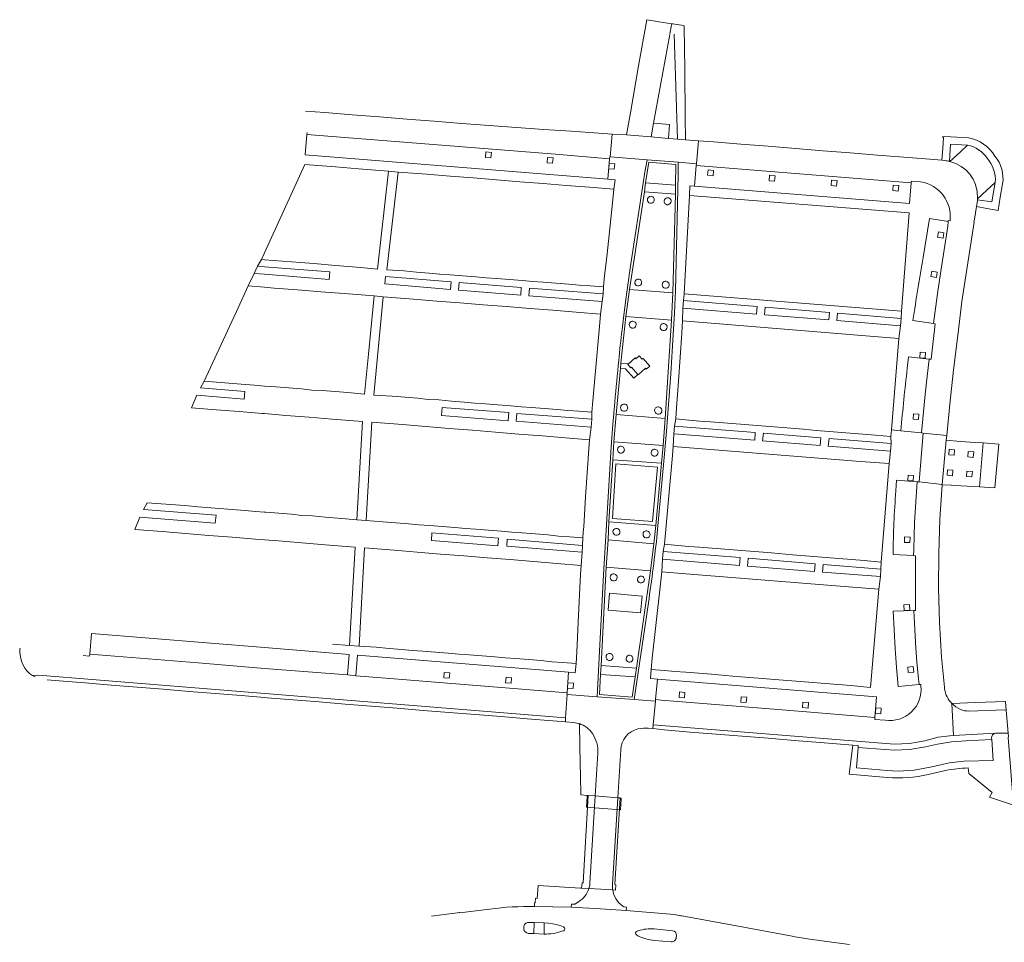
# Model space of a CAD drawing. Extents: x 152048 to 156914, y 461460 to 468786.
# Tile 239 of 256: x 153946 to 154162, y 468480 to 468682. Entities that reach past the tile are written whole.
import ezdxf

# ---------------------------------------------------------------- set-up
doc = ezdxf.new("R2010")
doc.units = 0
doc.header["$LTSCALE"] = 0.75
for name, color, linetype, lineweight in [('B-RO-VH-VERHARDING_ASFALT-GV', 251, 'CONTINUOUS', 18), ('B-RO-VH-VERHARDING_BEDRIJFSVLOERPLAAT-GV', 251, 'CONTINUOUS', 18), ('B-RO-VH-VERHARDING_BETON-GV', 251, 'CONTINUOUS', 18), ('B-RO-VH-VERHARDING_BETONSTRAATSTEEN-GV', 251, 'CONTINUOUS', 18), ('B-RO-VH-VERHARDING_GRASBETONSTEEN-GV', 251, 'CONTINUOUS', 18), ('B-RO-VH-VERHARDING_HALFVERHARDING_GRIND-GV', 251, 'CONTINUOUS', 18), ('B-RO-VH-VERHARDING_TEGEL-GV', 251, 'CONTINUOUS', 18)]:
    doc.layers.add(name, color=color, linetype=linetype, lineweight=lineweight)

msp = doc.modelspace()

# ---------------------------------------------------------------- linework, layer by layer
at = {"layer": 'B-RO-VH-VERHARDING_ASFALT-GV'}
for points in [[(154059.052, 468488.245, 0.0397887), (154049.3, 468487.701)], [(154059.052, 468488.245, 0.0397887), (154049.3, 468487.701)], [(154056.717, 468483.727, -0.4284318), (154057.739, 468484.801)], [(154056.717, 468483.727, -0.4284318), (154057.739, 468484.801)], [(154057.722, 468482.398, -0.4015023), (154056.732, 468483.413)], [(154057.722, 468482.398, -0.4015023), (154056.732, 468483.413)], [(154065.024, 468482.853, -0.0878881), (154061.145, 468482.244)], [(154065.024, 468482.853, -0.0878881), (154061.145, 468482.244)], [(154065.387, 468483.8, -0.7296637), (154065.365, 468482.953)], [(154065.387, 468483.8, -0.7296637), (154065.365, 468482.953)], [(154081.409, 468482.002, -0.6769596), (154081.501, 468482.906)], [(154081.409, 468482.002, -0.6769596), (154081.501, 468482.906)], [(154085.303, 468480.846, -0.0949845), (154081.649, 468481.875)], [(154085.303, 468480.846, -0.0949845), (154081.649, 468481.875)], [(154081.715, 468482.977, -0.0912567), (154085.199, 468483.399)], [(154081.715, 468482.977, -0.0912567), (154085.199, 468483.399)], [(154089.2, 468482.984, -0.4140784), (154090.086, 468481.897)], [(154089.2, 468482.984, -0.4140784), (154090.086, 468481.897)], [(154089.313, 468480.586, -0.0854866), (154088.927, 468480.539)], [(154089.313, 468480.586, -0.0854866), (154088.927, 468480.539)], [(154089.663, 468480.77, -0.0972908), (154089.313, 468480.586)], [(154089.663, 468480.77, -0.0972908), (154089.313, 468480.586)], [(154089.919, 468481.063, -0.0964694), (154089.663, 468480.77)], [(154089.919, 468481.063, -0.0964694), (154089.663, 468480.77)], [(154090.052, 468481.429, -0.0949985), (154089.919, 468481.063)], [(154090.052, 468481.429, -0.0949985), (154089.919, 468481.063)]]:
    msp.add_lwpolyline(points, format="xyb", dxfattribs=at)
for points in [[(154127.947, 468479.925), (154121.887, 468480.797), (154118.743, 468481.233), (154115.608, 468481.724), (154115.417, 468481.758), (154103.25, 468484.005), (154091.258, 468486.228), (154091.084, 468486.258), (154089.955, 468486.433), (154088.822, 468486.587), (154079.087, 468487.404), (154073.46, 468487.725), (154067.087, 468488.085), (154059.06, 468488.245), (154059.052, 468488.245)], [(154127.947, 468479.925), (154121.887, 468480.797), (154118.743, 468481.233), (154115.608, 468481.724), (154115.417, 468481.758), (154103.25, 468484.005), (154091.258, 468486.228), (154091.084, 468486.258), (154089.955, 468486.433), (154088.822, 468486.587), (154079.087, 468487.404), (154073.46, 468487.725), (154067.087, 468488.085), (154059.06, 468488.245), (154059.052, 468488.245)], [(154049.3, 468487.701), (154042.652, 468486.908), (154042.681, 468486.925), (154036.488, 468486.17)], [(154049.3, 468487.701), (154042.652, 468486.908), (154042.681, 468486.925), (154036.488, 468486.17)], [(154057.739, 468484.801), (154058.939, 468484.769), (154061.174, 468484.711), (154062.125, 468484.638), (154063.068, 468484.488), (154064.051, 468484.249), (154065.011, 468483.932), (154065.387, 468483.8)], [(154057.739, 468484.801), (154058.939, 468484.769), (154061.174, 468484.711), (154062.125, 468484.638), (154063.068, 468484.488), (154064.051, 468484.249), (154065.011, 468483.932), (154065.387, 468483.8)], [(154056.732, 468483.413), (154056.717, 468483.727)], [(154056.732, 468483.413), (154056.717, 468483.727)], [(154061.145, 468482.244), (154058.919, 468482.346), (154058.919, 468482.354), (154057.722, 468482.398)], [(154061.145, 468482.244), (154058.919, 468482.346), (154058.919, 468482.354), (154057.722, 468482.398)], [(154065.365, 468482.953), (154065.024, 468482.853)], [(154065.365, 468482.953), (154065.024, 468482.853)], [(154081.649, 468481.875), (154081.409, 468482.002)], [(154081.649, 468481.875), (154081.409, 468482.002)], [(154081.501, 468482.906), (154081.715, 468482.977)], [(154081.501, 468482.906), (154081.715, 468482.977)], [(154085.199, 468483.399), (154089.2, 468482.984)], [(154085.199, 468483.399), (154089.2, 468482.984)], [(154090.086, 468481.897), (154090.052, 468481.429)], [(154090.086, 468481.897), (154090.052, 468481.429)], [(154088.927, 468480.539), (154085.303, 468480.846)], [(154088.927, 468480.539), (154085.303, 468480.846)]]:
    msp.add_lwpolyline(points, dxfattribs=at)
at = {"layer": 'B-RO-VH-VERHARDING_BEDRIJFSVLOERPLAAT-GV'}
msp.add_lwpolyline([(154087.65, 468594.96), (154087.158, 468589.05), (154086.81, 468585.15), (154085.56, 468571.52), (154085.13, 468567.58), (154084.39, 468561.65), (154081.35, 468540.36), (154081.06, 468538.46), (154080.42, 468534.05), (154073.28, 468534.59), (154073.5, 468538.99), (154073.59, 468540.95), (154074.73, 468562.45), (154075.13, 468568.41), (154075.33, 468572.32), (154076.157, 468585.93), (154076.426, 468589.81), (154076.888, 468595.83), (154077.833, 468605.9), (154077.957, 468607.06), (154079.05, 468617.26), (154079.8, 468623.12), (154083.07, 468644.48), (154083.35, 468646.48), (154084.07, 468650.95), (154089.99, 468650.48), (154089.92, 468645.95), (154089.85, 468643.97), (154089.29, 468622.39), (154089.02, 468616.46)], close=True, dxfattribs=at)
for points in [[(154090.502, 468650.943), (154083.651, 468651.486), (154083.187, 468648.764), (154079.749, 468626.357), (154079.668, 468625.626), (154079.309, 468623.038), (154078.958, 468620.455), (154078.418, 468616.284), (154078.185, 468614.337)], [(154085.91, 468569.892), (154087.429, 468586.426), (154087.935, 468592.207), (154088.388, 468597.992), (154088.852, 468604.706), (154089.376, 468613.323), (154089.63, 468618.071), (154089.851, 468622.82), (154090.469, 468648.19), (154090.502, 468650.943)], [(154076.611, 468598.544), (154076.195, 468593.649), (154075.827, 468588.751), (154074.112, 468560.783), (154073.234, 468544.063), (154072.76, 468534.125), (154080.849, 468533.521), (154082.331, 468543.347), (154083.961, 468554.612)]]:
    msp.add_lwpolyline(points, dxfattribs=at)
for points in [[(154078.185, 468614.337, 0.0034278), (154077.472, 468607.641)], [(154077.472, 468607.641, 0.0025368), (154076.611, 468598.544)], [(154083.961, 468554.612, 0.0084387), (154085.91, 468569.892)]]:
    msp.add_lwpolyline(points, format="xyb", dxfattribs=at)
at = {"layer": 'B-RO-VH-VERHARDING_BETON-GV'}
msp.add_lwpolyline([(154156.36, 468579.973), (154159.755, 468579.773), (154160.572, 468589.341), (154157.202, 468589.592)], close=True, dxfattribs=at)
at = {"layer": 'B-RO-VH-VERHARDING_BETONSTRAATSTEEN-GV'}
for points in [[(154088.627, 468678.996), (154089.001, 468680.91), (154089.067, 468681.246), (154086.275, 468681.683), (154085.89, 468681.743), (154083.599, 468682.117), (154081.814, 468672.007), (154080.011, 468661.79), (154079.151, 468656.915), (154084.549, 468656.485), (154085.089, 468659.469), (154088.609, 468678.907)], [(154092.031, 468660.834), (154091.901, 468671.222), (154091.755, 468680.523), (154091.751, 468680.79), (154091.603, 468680.815), (154089.298, 468681.207), (154089.067, 468681.246), (154089.001, 468680.91), (154088.627, 468678.996)], [(154089.607, 468678.957), (154090.33, 468656.024), (154092.093, 468655.884), (154092.031, 468660.834)], [(154009.296, 468657.449), (154009.242, 468657.045), (154063.629, 468652.716), (154075.441, 468651.736), (154075.525, 468652.13), (154075.587, 468652.126), (154076.038, 468657.126), (154073.085, 468657.327), (154067.09, 468657.735), (154061.111, 468658.142), (154055.115, 468658.55), (154049.137, 468658.957), (154043.116, 468659.43), (154037.129, 468659.903), (154031.143, 468660.376), (154025.156, 468660.85), (154019.167, 468661.324), (154013.18, 468661.798), (154008.959, 468662.132)], [(153986.786, 468603.081), (153994.22, 468619.138), (153996.431, 468623.912), (153997.702, 468626.646), (153998.454, 468628.253), (153999.324, 468629.706), (154000, 468631.186), (154008.803, 468650.465), (154015.51, 468649.935), (154020.571, 468649.532), (154027.13, 468649.007), (154029.189, 468648.817), (154035.485, 468648.321), (154040.571, 468647.92), (154045.657, 468647.519), (154050.744, 468647.118), (154055.828, 468646.712), (154060.914, 468646.305), (154065.999, 468645.898), (154071.085, 468645.491), (154076.42, 468645.063), (154076.656, 468647.129), (154075.068, 468647.255), (154008.891, 468652.56), (154009.242, 468657.045), (154009.296, 468657.449)], [(154153.969, 468656.3), (154150.089, 468656.513), (154148.386, 468656.622), (154148.37, 468656.389), (154148.482, 468656.379), (154148.331, 468653.96), (154148.164, 468651.38), (154148.824, 468651.326)], [(154148.824, 468651.326), (154148.164, 468651.38), (154145.545, 468651.605), (154141.694, 468651.914), (154134.087, 468652.523), (154128.102, 468653.002), (154122.118, 468653.481), (154116.132, 468653.96), (154110.149, 468654.439), (154104.165, 468654.918), (154098.179, 468655.397), (154094.891, 468655.66), (154094.469, 468650.629), (154094.432, 468650.227), (154141.456, 468646.44), (154141.502, 468646.828), (154143.499, 468646.684)], [(154149.841, 468651.158), (154150.06, 468654.926), (154153.761, 468654.671)], [(154153.761, 468654.671), (154152.194, 468653.243), (154149.896, 468651.145), (154151.198, 468650.711), (154152.402, 468650.058), (154153.398, 468649.285), (154154.26, 468648.36), (154154.985, 468647.276), (154155.522, 468646.085), (154155.9, 468644.556), (154155.967, 468642.978), (154157.981, 468644.856), (154159.831, 468646.538)], [(154078.185, 468614.337), (154078.418, 468616.284), (154078.958, 468620.455), (154079.309, 468623.038), (154079.668, 468625.626), (154079.749, 468626.357), (154083.187, 468648.764), (154083.651, 468651.486), (154075.587, 468652.126), (154075.525, 468652.13), (154075.441, 468651.736), (154075.068, 468647.255), (154076.656, 468647.129), (154076.42, 468645.063), (154076.004, 468641.352), (154074.906, 468630.928), (154074.642, 468628.432), (154074.338, 468626.169), (154074.129, 468623.698), (154074.083, 468622.158), (154073.874, 468620.523), (154073.478, 468617.762), (154073.238, 468615.038), (154072.31, 468604.574), (154071.816, 468598.787), (154071.618, 468596.32), (154071.585, 468594.772), (154071.469, 468593.037), (154071.085, 468590.289), (154070.96, 468588.312), (154070.198, 468577.842), (154069.815, 468571.333), (154069.712, 468570.079), (154069.613, 468568.869), (154069.539, 468567.212), (154069.438, 468565.729), (154069.234, 468562.835), (154069.13, 468560.889), (154068.601, 468550.403), (154068.325, 468543.884)], [(154080.849, 468533.521), (154085.49, 468533.175), (154085.515, 468533.48), (154085.925, 468537.969), (154084.416, 468538.094), (154084.573, 468540.089), (154084.769, 468542.576), (154085.502, 468549.04), (154086.651, 468559.48), (154086.879, 468561.421), (154087.035, 468564.182), (154087.181, 468565.905), (154087.495, 468567.436), (154087.702, 468569.901), (154088.284, 468576.401), (154089.229, 468586.85), (154089.376, 468588.827), (154089.53, 468591.614), (154089.679, 468593.298), (154089.937, 468594.835), (154090.123, 468597.294), (154090.518, 468603.101), (154091.268, 468613.572), (154091.416, 468616.273), (154091.493, 468619.044), (154091.603, 468620.709), (154091.793, 468622.22), (154092.914, 468643.722), (154093.025, 468645.823), (154094.038, 468645.739), (154094.432, 468650.227), (154094.469, 468650.629), (154090.502, 468650.943), (154090.469, 468648.19), (154089.851, 468622.82), (154089.63, 468618.071), (154089.376, 468613.323), (154088.852, 468604.706), (154088.388, 468597.992), (154087.935, 468592.207), (154087.429, 468586.426), (154085.91, 468569.892)], [(154155.967, 468642.978), (154155.9, 468644.556), (154155.522, 468646.085), (154154.985, 468647.276), (154154.26, 468648.36), (154153.398, 468649.285), (154152.402, 468650.058), (154151.198, 468650.711), (154149.896, 468651.145), (154149.864, 468651.153), (154149.841, 468651.158)], [(154094.038, 468645.739), (154093.025, 468645.823), (154092.914, 468643.722), (154140.986, 468639.873), (154139.288, 468618.371), (154139.268, 468616.823), (154139.118, 468615.226), (154138.747, 468612.44), (154137.135, 468592.445), (154139.202, 468592.258)], [(154143.499, 468646.684), (154141.502, 468646.828), (154141.456, 468646.44), (154141.077, 468641.933), (154094.038, 468645.739)], [(154159.831, 468646.538), (154159.101, 468642.295), (154155.953, 468642.761), (154155.933, 468642.553), (154155.714, 468641.26), (154157.964, 468640.867), (154160.426, 468640.43), (154160.912, 468643.298), (154161.439, 468646.228)], [(154149.948, 468638.183), (154149.555, 468638.211), (154149.528, 468638.018), (154149.429, 468637), (154147.985, 468627.569), (154147.278, 468622.765), (154146.289, 468615.727), (154146.698, 468615.649), (154145.797, 468607.9), (154145.389, 468607.937), (154144.789, 468602.88), (154144.42, 468599.458), (154144.114, 468596.414), (154143.829, 468593.369), (154143.698, 468591.776), (154144.091, 468591.744), (154149.221, 468591.236), (154149.92, 468598.055), (154150.691, 468605.576), (154151.62, 468613.064), (154152.55, 468620.552), (154153.699, 468628.055), (154155.199, 468637.839), (154155.15, 468637.857), (154155.265, 468638.547), (154155.714, 468641.26), (154155.933, 468642.553), (154155.953, 468642.761), (154155.967, 468642.978)], [(154144.049, 468630.156), (154145.424, 468638.636), (154149.528, 468638.018), (154149.555, 468638.211), (154149.948, 468638.183)], [(154140.586, 468605.873), (154140.878, 468608.393), (154145.389, 468607.937), (154145.797, 468607.9), (154146.698, 468615.649), (154146.289, 468615.727), (154141.819, 468616.367)], [(154068.325, 468543.884), (154068.122, 468541.403), (154067.958, 468539.382), (154066.487, 468539.502), (154066.178, 468535.007), (154066.105, 468534.621), (154066.205, 468534.614), (154072.76, 468534.125), (154073.234, 468544.063), (154074.112, 468560.783), (154075.827, 468588.751), (154076.195, 468593.649), (154076.611, 468598.544)], [(154138.1, 468579.107), (154138.251, 468581.443), (154142.754, 468581.107), (154143.164, 468581.064), (154144.091, 468591.744), (154143.698, 468591.776), (154139.202, 468592.258), (154137.135, 468592.445), (154137.019, 468591.003), (154137.035, 468589.463), (154136.901, 468587.808), (154136.619, 468585.074), (154134.847, 468563.568), (154134.81, 468562.028), (154134.703, 468560.39), (154134.365, 468557.634), (154132.568, 468536.163), (154128.26, 468536.555)], [(154148.227, 468580.516), (154143.164, 468581.064), (154142.754, 468581.107), (154142.189, 468572.28), (154142.069, 468569.263), (154141.994, 468566.249), (154141.978, 468564.967), (154142.394, 468564.938), (154142.375, 468563.954)], [(154148.756, 468535.741), (154148.701, 468536.246), (154148.081, 468542.769), (154147.607, 468550.324), (154147.426, 468557.858), (154147.458, 468565.41), (154147.675, 468572.91), (154148.222, 468580.446), (154148.227, 468580.516)], [(154142.375, 468563.954), (154142.394, 468564.938), (154141.978, 468564.967), (154137.472, 468565.209)], [(154083.961, 468554.612), (154082.331, 468543.347), (154080.849, 468533.521)], [(154143.575, 468536.447), (154143.542, 468536.76), (154143.149, 468536.768), (154138.625, 468536.357), (154138.237, 468540.522), (154137.923, 468544.687), (154137.688, 468548.74), (154137.524, 468552.797), (154142.016, 468552.976), (154142.407, 468552.993)], [(154142.407, 468552.993), (154142.016, 468552.976), (154142.082, 468551.48), (154142.442, 468544.716), (154142.669, 468541.716), (154142.949, 468538.72), (154143.149, 468536.768), (154143.542, 468536.76), (154143.575, 468536.447)], [(153960.305, 468543.122), (153961.731, 468543.022), (153961.779, 468543.452), (153962.162, 468547.956), (154000, 468544.861), (154018.529, 468543.345), (154018.147, 468538.88), (154019.971, 468538.662), (154020.337, 468543.235), (154066.487, 468539.502), (154067.958, 468539.382), (154068.122, 468541.403), (154065.244, 468541.628), (154062.807, 468541.778), (154060.505, 468542.019), (154057.726, 468542.241), (154054.913, 468542.466), (154052.64, 468542.592), (154050.346, 468542.832), (154047.568, 468543.042), (154044.756, 468543.254), (154042.482, 468543.406), (154040.195, 468543.648), (154037.401, 468543.873), (154034.599, 468544.099), (154032.305, 468544.222), (154030.013, 468544.471), (154027.224, 468544.695), (154024.433, 468544.92), (154020.661, 468545.153), (154018.614, 468545.286), (154014.894, 468545.632)], [(153946.549, 468544.708), (153946.487, 468544.528), (153946.439, 468544.388), (153946.504, 468543.756), (153946.602, 468542.809), (153946.829, 468541.885), (153947.184, 468541), (153947.549, 468540.365), (153947.998, 468539.787), (153948.58, 468539.236), (153949.235, 468538.773), (153950.362, 468538.8), (153952.353, 468538.654), (153961.322, 468537.934), (154065.856, 468529.525), (154066.205, 468534.614), (154066.105, 468534.621), (154066.178, 468535.007), (154026.518, 468538.178), (154019.971, 468538.662), (154018.147, 468538.88), (154000.002, 468540.285), (153985.5, 468541.498), (153961.779, 468543.452), (153961.731, 468543.022), (153960.305, 468543.122)], [(154128.26, 468536.555), (154125.44, 468536.782), (154122.674, 468537.004), (154118.11, 468537.381), (154115.317, 468537.608), (154112.523, 468537.835), (154107.942, 468538.196), (154105.149, 468538.423), (154102.355, 468538.651), (154097.757, 468539.025), (154094.963, 468539.253), (154092.168, 468539.482), (154089.753, 468539.629), (154087.443, 468539.856), (154084.573, 468540.089), (154084.416, 468538.094), (154085.925, 468537.969), (154133.885, 468534.08), (154133.478, 468529.574), (154133.459, 468529.177), (154135.772, 468528.985)], [(154065.856, 468529.525), (153961.322, 468537.934), (153952.353, 468538.654), (153950.362, 468538.8), (153949.235, 468538.773), (153949.809, 468538.462)], [(153952.426, 468537.797), (153955.053, 468537.585), (153960.741, 468537.125), (153966.426, 468536.665), (153972.114, 468536.205), (153977.801, 468535.745), (153983.489, 468535.285), (153989.177, 468534.825), (153994.864, 468534.365), (154000, 468533.95), (154000.552, 468533.905), (154006.239, 468533.446), (154011.925, 468532.987), (154017.613, 468532.527), (154023.3, 468532.067), (154028.988, 468531.607), (154034.675, 468531.148), (154040.363, 468530.688), (154046.051, 468530.229), (154051.738, 468529.769), (154057.424, 468529.31), (154063.065, 468528.854), (154065.789, 468528.634), (154065.856, 468529.525)], [(154085.49, 468533.175), (154080.849, 468533.521), (154072.76, 468534.125), (154066.205, 468534.614), (154065.856, 468529.525), (154065.789, 468528.634), (154067.663, 468528.483)], [(154135.772, 468528.985), (154133.459, 468529.177), (154133.478, 468529.574), (154113.22, 468531.271), (154086.771, 468533.347), (154085.515, 468533.48), (154085.49, 468533.175), (154085.029, 468527.978), (154137.731, 468523.742), (154141.096, 468523.907), (154144.416, 468524.471), (154147.309, 468525.254), (154149.922, 468525.587), (154150.727, 468525.631), (154150.337, 468532.663)], [(154081.679, 468527.09), (154082.269, 468527.187), (154082.864, 468527.248), (154083.394, 468527.269), (154083.925, 468527.257), (154084.958, 468527.146), (154085.029, 468527.978), (154085.49, 468533.175)], [(154154.056, 468530.985), (154161.912, 468531.257), (154162.225, 468531.216), (154162.079, 468533.02), (154162.08, 468533.105), (154155.536, 468532.861), (154150.337, 468532.663)], [(154150.337, 468532.663), (154150.727, 468525.631), (154159.907, 468526.139), (154159.968, 468526.144), (154162.458, 468526.167), (154162.635, 468526.143), (154162.225, 468531.216), (154161.912, 468531.257), (154154.056, 468530.985)], [(154068.864, 468528.136), (154068.86, 468528.249)], [(154068.86, 468528.249), (154068.864, 468528.136), (154068.955, 468523.207)], [(154085.029, 468527.978), (154084.958, 468527.146), (154087.413, 468526.865), (154093.103, 468526.407), (154098.792, 468525.949), (154104.481, 468525.491), (154110.172, 468525.033), (154115.861, 468524.575), (154121.55, 468524.117), (154128.698, 468523.542), (154129.84, 468523.45), (154129.807, 468523.04), (154137.714, 468522.409), (154141.158, 468522.56), (154144.558, 468523.134), (154147.207, 468523.751), (154150.278, 468524.262), (154153.38, 468524.516), (154159.041, 468524.738), (154159.02, 468525.06)], [(154159.907, 468526.139), (154150.727, 468525.631), (154149.922, 468525.587), (154147.309, 468525.254), (154144.416, 468524.471), (154141.096, 468523.907), (154137.731, 468523.742), (154085.029, 468527.978)], [(154159.02, 468525.06), (154159.041, 468524.738), (154159.334, 468520.213), (154153.029, 468520.011)], [(154153.923, 468518.546), (154154.075, 468517.315), (154159.145, 468513.218), (154158.601, 468512.155), (154163.78, 468510.416), (154162.681, 468525.24), (154162.69, 468525.464), (154162.635, 468526.143), (154162.458, 468526.167), (154159.968, 468526.144), (154159.907, 468526.139)], [(154068.955, 468523.207), (154069.142, 468513.089), (154069.149, 468512.661), (154070.565, 468512.565), (154070.808, 468512.548), (154072.343, 468512.428), (154072.924, 468521.775)], [(154136.196, 468517.981), (154129.444, 468518.55), (154129.807, 468523.04), (154129.84, 468523.45), (154128.698, 468523.542), (154127.846, 468517.225), (154136.193, 468516.494)], [(154072.924, 468521.775), (154072.343, 468512.428), (154077.297, 468512.039), (154077.942, 468522.483)], [(154147.885, 468519.212), (154145.613, 468518.735)], [(154145.159, 468517.158), (154148.976, 468517.982)], [(154071.15, 468493.099), (154071.168, 468493.397), (154072.343, 468512.428), (154070.808, 468512.548), (154069.676, 468493.459), (154069.434, 468493.461), (154069.354, 468492.292), (154070.953, 468492.199)], [(154071.15, 468493.099), (154071.168, 468493.397), (154072.343, 468512.428), (154070.808, 468512.548), (154069.676, 468493.459), (154069.434, 468493.461), (154069.354, 468492.292), (154070.953, 468492.199)], [(154076.113, 468492.948), (154076.12, 468493.054), (154077.297, 468512.039), (154072.343, 468512.428), (154071.168, 468493.397), (154071.15, 468493.099)], [(154076.113, 468492.948), (154076.12, 468493.054), (154077.297, 468512.039), (154072.343, 468512.428), (154071.168, 468493.397), (154071.15, 468493.099)], [(154070.953, 468492.199), (154069.354, 468492.292), (154069.09, 468492.307), (154059.819, 468492.888), (154059.683, 468490.932)], [(154070.953, 468492.199), (154069.354, 468492.292), (154069.09, 468492.307), (154059.819, 468492.888), (154059.683, 468490.932)], [(154059.683, 468490.932), (154059.621, 468490.044), (154059.23, 468490.074), (154059.177, 468489.068), (154059.075, 468489.067), (154059.06, 468488.259), (154059.052, 468488.245), (154059.06, 468488.245), (154067.087, 468488.085), (154067.13, 468488.792), (154067.874, 468488.792), (154068.671, 468489.278)], [(154059.683, 468490.932), (154059.621, 468490.044), (154059.23, 468490.074), (154059.177, 468489.068), (154059.075, 468489.067), (154059.06, 468488.259), (154059.052, 468488.245), (154059.06, 468488.245), (154067.087, 468488.085), (154067.13, 468488.792), (154067.874, 468488.792), (154068.671, 468489.278)], [(154076.158, 468491.897), (154070.953, 468492.199)], [(154070.953, 468492.199), (154076.158, 468491.897), (154076.152, 468491.937)], [(154076.158, 468491.897), (154070.953, 468492.199)], [(154070.953, 468492.199), (154076.158, 468491.897), (154076.152, 468491.937)], [(154068.671, 468489.278), (154067.874, 468488.792), (154067.13, 468488.792), (154067.087, 468488.085), (154073.46, 468487.725), (154079.087, 468487.404), (154079.17, 468488.121), (154078.566, 468488.165), (154078.33, 468488.361)], [(154068.671, 468489.278), (154067.874, 468488.792), (154067.13, 468488.792), (154067.087, 468488.085), (154073.46, 468487.725), (154079.087, 468487.404), (154079.17, 468488.121), (154078.566, 468488.165), (154078.33, 468488.361)], [(154057.722, 468482.398), (154058.919, 468482.354), (154058.939, 468484.769), (154057.739, 468484.801)], [(154057.722, 468482.398), (154058.919, 468482.354), (154058.939, 468484.769), (154057.739, 468484.801)], [(154065.387, 468483.8), (154065.011, 468483.932), (154064.051, 468484.249), (154063.068, 468484.488), (154062.125, 468484.638), (154061.174, 468484.711), (154061.145, 468482.244)], [(154065.387, 468483.8), (154065.011, 468483.932), (154064.051, 468484.249), (154063.068, 468484.488), (154062.125, 468484.638), (154061.174, 468484.711), (154061.145, 468482.244)], [(154056.717, 468483.727), (154056.732, 468483.413)], [(154056.717, 468483.727), (154056.732, 468483.413)], [(154065.024, 468482.853), (154065.365, 468482.953)], [(154065.024, 468482.853), (154065.365, 468482.953)], [(154081.409, 468482.002), (154081.649, 468481.875)], [(154081.409, 468482.002), (154081.649, 468481.875)], [(154081.715, 468482.977), (154081.501, 468482.906)], [(154081.715, 468482.977), (154081.501, 468482.906)], [(154089.2, 468482.984), (154085.199, 468483.399)], [(154089.2, 468482.984), (154085.199, 468483.399)], [(154090.052, 468481.429), (154090.086, 468481.897)], [(154090.052, 468481.429), (154090.086, 468481.897)], [(154085.303, 468480.846), (154088.927, 468480.539)], [(154085.303, 468480.846), (154088.927, 468480.539)]]:
    msp.add_lwpolyline(points, dxfattribs=at)
for points in [[(154076.038, 468657.126), (154075.587, 468652.126), (154083.651, 468651.486), (154090.502, 468650.943), (154094.469, 468650.629), (154094.891, 468655.66), (154092.093, 468655.884), (154090.33, 468656.024), (154088.373, 468656.18), (154084.549, 468656.485), (154079.151, 468656.915)], [(154149.896, 468651.145), (154152.194, 468653.243), (154153.761, 468654.671), (154150.06, 468654.926), (154149.841, 468651.158), (154149.864, 468651.153)], [(154076.602, 468650.637), (154076.492, 468649.442), (154075.297, 468649.553), (154075.407, 468650.747)], [(153998.454, 468628.253), (154000, 468628.13), (154014.259, 468626.991), (154014.112, 468625.314), (154000, 468626.459), (153997.702, 468626.646), (153996.431, 468623.912), (154000, 468623.629), (154002.129, 468623.46), (154007.214, 468623.056), (154012.298, 468622.652), (154017.382, 468622.245), (154023.942, 468621.72), (154025.962, 468621.547), (154032.571, 468621.018), (154037.654, 468620.611), (154042.739, 468620.204), (154047.822, 468619.798), (154052.907, 468619.394), (154057.99, 468618.991), (154063.075, 468618.588), (154068.16, 468618.184), (154073.478, 468617.762), (154073.874, 468620.523), (154057.774, 468621.782), (154057.926, 468623.439), (154074.083, 468622.158), (154074.129, 468623.698), (154071.254, 468623.922), (154068.819, 468624.081), (154066.526, 468624.296), (154063.739, 468624.522), (154060.914, 468624.752), (154058.651, 468624.893), (154056.353, 468625.111), (154053.57, 468625.326), (154050.763, 468625.542), (154048.484, 468625.705), (154046.197, 468625.9), (154043.402, 468626.128), (154040.607, 468626.355), (154038.316, 468626.518), (154038.3, 468626.52), (154038.295, 468626.475), (154036.023, 468626.738), (154033.236, 468626.966), (154030.433, 468627.188), (154026.727, 468627.458), (154029.189, 468648.817), (154027.13, 468649.007), (154024.696, 468627.6), (154021.072, 468627.935), (154018.288, 468628.158), (154015.483, 468628.382), (154010.751, 468628.803), (154007.883, 468629.045), (154000, 468629.65), (153999.324, 468629.706)], [(154083.07, 468644.48), (154089.85, 468643.97), (154089.92, 468645.95), (154083.35, 468646.48)], [(154155.953, 468642.761), (154159.101, 468642.295), (154159.831, 468646.538), (154157.981, 468644.856), (154155.967, 468642.978)], [(154040.683, 468623.17), (154026.29, 468624.364), (154026.435, 468625.963), (154040.785, 468624.827)], [(154042.545, 468624.668), (154056.163, 468623.584), (154056.04, 468621.923), (154042.428, 468623.024)], [(154038.101, 468598.988), (154035.808, 468599.121), (154033.526, 468599.354), (154030.728, 468599.577), (154027.936, 468599.799), (154023.906, 468600.071), (154025.962, 468621.547), (154023.942, 468621.72), (154023.728, 468619.49), (154022.726, 468609.026), (154021.884, 468600.229), (154018.217, 468600.611), (154015.439, 468600.835), (154012.636, 468601.062), (154010.348, 468601.165), (154008.052, 468601.42), (154005.27, 468601.626), (154002.457, 468601.835), (154000, 468602.031), (153997.764, 468602.235), (153994.889, 468602.469), (153986.786, 468603.081), (153985.965, 468601.643), (153995.72, 468600.838), (153995.529, 468599.158), (153985.205, 468600.014), (153984.051, 468597.305), (153989.398, 468596.871), (153994.481, 468596.458), (153999.565, 468596.045), (154000, 468596.01), (154004.649, 468595.634), (154009.732, 468595.224), (154014.816, 468594.814), (154021.422, 468594.282), (154020.151, 468572.806), (154022.189, 468572.654), (154023.438, 468594.134), (154030.207, 468593.594), (154035.291, 468593.189), (154040.375, 468592.783), (154045.459, 468592.378), (154050.543, 468591.965), (154055.625, 468591.55), (154060.709, 468591.135), (154065.792, 468590.721), (154071.085, 468590.289), (154071.469, 468593.037), (154055.053, 468594.335), (154055.193, 468596.033), (154071.585, 468594.772), (154071.618, 468596.32), (154068.746, 468596.542), (154066.311, 468596.689), (154064.001, 468596.919), (154061.231, 468597.142), (154058.415, 468597.369), (154056.144, 468597.5), (154053.84, 468597.737), (154051.053, 468597.946), (154048.242, 468598.156), (154045.976, 468598.31), (154043.691, 468598.544), (154040.896, 468598.766)], [(154079.8, 468623.12), (154079.05, 468617.26), (154089.02, 468616.46), (154089.29, 468622.39)], [(154091.493, 468619.044), (154091.416, 468616.273), (154096.785, 468615.84), (154132.371, 468612.958), (154138.747, 468612.44), (154139.118, 468615.226), (154125.208, 468616.347), (154125.299, 468617.987), (154139.268, 468616.823), (154139.288, 468618.371), (154091.793, 468622.22), (154091.603, 468620.709), (154107.754, 468619.401), (154107.615, 468617.746)], [(154109.355, 468617.602), (154109.531, 468619.28), (154123.548, 468618.144), (154123.406, 468616.506)], [(154143.382, 468609.428), (154144.58, 468609.352), (154144.504, 468608.155), (154143.306, 468608.231)], [(154079.548, 468606.849), (154079.49, 468606.92), (154077.957, 468607.06), (154077.833, 468605.9), (154078.959, 468605.768), (154080.771, 468603.725), (154081.679, 468604.542), (154080.277, 468606.14), (154080.097, 468605.982), (154079.429, 468606.746), (154079.499, 468606.807)], [(154038.708, 468595.621), (154038.824, 468597.367), (154053.442, 468596.227), (154053.317, 468594.468)], [(154087.158, 468589.05), (154087.65, 468594.96), (154076.888, 468595.83), (154076.426, 468589.81)], [(154130.834, 468591.533), (154128.064, 468591.754), (154123.472, 468592.129), (154120.677, 468592.354), (154117.882, 468592.579), (154113.314, 468592.942), (154110.518, 468593.166), (154107.722, 468593.389), (154103.155, 468593.767), (154100.359, 468593.992), (154097.562, 468594.217), (154095.197, 468594.37), (154092.793, 468594.608), (154089.937, 468594.835), (154089.679, 468593.298), (154107.311, 468591.881), (154107.216, 468590.205), (154089.53, 468591.614), (154089.376, 468588.827), (154094.735, 468588.402), (154130.324, 468585.574), (154136.619, 468585.074), (154136.901, 468587.808), (154123.295, 468588.895), (154123.46, 468590.555), (154137.035, 468589.463), (154137.019, 468591.003), (154133.642, 468591.309)], [(154121.685, 468590.695), (154121.539, 468589.054), (154108.939, 468590.056), (154109.099, 468591.721)], [(154149.115, 468590.197), (154149.221, 468591.236), (154144.091, 468591.744), (154143.164, 468581.064), (154148.227, 468580.516)], [(154148.222, 468580.446), (154150.208, 468580.337), (154152.317, 468580.211), (154156.36, 468579.973), (154157.202, 468589.592), (154155.407, 468589.725), (154152.187, 468589.931), (154149.115, 468590.197), (154148.227, 468580.516)], [(154149.639, 468587.026), (154149.736, 468588.222), (154150.932, 468588.125), (154150.835, 468586.928)], [(154153.832, 468586.531), (154153.929, 468587.727), (154155.125, 468587.63), (154155.028, 468586.433)], [(154076.157, 468585.93), (154075.33, 468572.32), (154085.56, 468571.52), (154086.81, 468585.15)], [(154076.129, 468573.093), (154076.864, 468585.002), (154085.932, 468584.29), (154084.874, 468572.425)], [(154149.271, 468582.527), (154149.368, 468583.723), (154150.564, 468583.626), (154150.467, 468582.429)], [(154153.529, 468582.253), (154153.626, 468583.449), (154154.822, 468583.352), (154154.725, 468582.155)], [(154140.766, 468582.565), (154141.963, 468582.488), (154141.887, 468581.291), (154140.689, 468581.367)], [(154046.221, 468570.75), (154043.926, 468570.886), (154041.629, 468571.123), (154038.845, 468571.348), (154036.041, 468571.575), (154033.759, 468571.705), (154031.473, 468571.937), (154028.678, 468572.163), (154025.876, 468572.389), (154022.189, 468572.654), (154020.151, 468572.806), (154016.035, 468573.181), (154013.259, 468573.404), (154010.452, 468573.63), (154008.171, 468573.765), (154005.897, 468573.998), (154003.111, 468574.222), (154000.304, 468574.448), (154000, 468574.466), (153998.025, 468574.586), (153995.73, 468574.823), (153992.945, 468575.048), (153990.144, 468575.275), (153985.414, 468575.653), (153982.546, 468575.89), (153974.345, 468576.526), (153973.509, 468575.07), (153989.385, 468573.803), (153989.231, 468572.071), (153972.748, 468573.402), (153971.616, 468570.695), (153977.628, 468570.213), (153982.713, 468569.805), (153987.819, 468569.395), (153992.904, 468568.987), (153997.991, 468568.58), (154000, 468568.419), (154003.076, 468568.173), (154008.161, 468567.767), (154013.248, 468567.36), (154019.797, 468566.836), (154018.614, 468545.286), (154020.661, 468545.153), (154021.829, 468566.672), (154028.323, 468566.146), (154033.409, 468565.734), (154038.495, 468565.322), (154043.581, 468564.91), (154048.665, 468564.498), (154053.751, 468564.087), (154058.837, 468563.676), (154063.922, 468563.265), (154069.234, 468562.835), (154069.438, 468565.729), (154052.976, 468567.026), (154053.057, 468568.532), (154069.539, 468567.212), (154069.613, 468568.869), (154066.727, 468569.101), (154064.259, 468569.25), (154061.97, 468569.489), (154059.179, 468569.707), (154056.381, 468569.925), (154054.093, 468570.068), (154051.817, 468570.305), (154049.013, 468570.528)], [(154051.199, 468568.81), (154051.054, 468567.089), (154036.478, 468568.245), (154036.609, 468569.971)], [(154075.13, 468568.41), (154074.73, 468562.45), (154084.39, 468561.65), (154085.13, 468567.58)], [(154110.875, 468565.544), (154108.081, 468565.77), (154105.287, 468565.995), (154100.694, 468566.366), (154097.9, 468566.586), (154095.105, 468566.806), (154092.775, 468566.96), (154090.361, 468567.206), (154087.495, 468567.436), (154087.181, 468565.905), (154103.996, 468564.537), (154103.857, 468562.829), (154087.035, 468564.182), (154086.879, 468561.421), (154092.141, 468561), (154127.759, 468558.16), (154134.365, 468557.634), (154134.703, 468560.39), (154122.061, 468561.376), (154122.2, 468563.059), (154134.81, 468562.028), (154134.847, 468563.568), (154131.145, 468563.903), (154128.442, 468564.115), (154125.551, 468564.342), (154121.041, 468564.724), (154118.247, 468564.94), (154115.452, 468565.156)], [(154105.8, 468564.395), (154120.407, 468563.203), (154120.255, 468561.521), (154105.65, 468562.684)], [(154139.853, 468554.179), (154141.051, 468554.249), (154141.121, 468553.051), (154139.923, 468552.981)], [(154073.59, 468540.95), (154073.5, 468538.99), (154081.06, 468538.46), (154081.35, 468540.36)], [(154066.271, 468535.985), (154066.369, 468537.181), (154067.565, 468537.084), (154067.467, 468535.888)], [(154133.613, 468530.499), (154133.71, 468531.695), (154134.906, 468531.597), (154134.809, 468530.401)], [(154058.919, 468482.354), (154058.919, 468482.346), (154061.145, 468482.244), (154061.174, 468484.711), (154058.939, 468484.769)], [(154058.919, 468482.354), (154058.919, 468482.346), (154061.145, 468482.244), (154061.174, 468484.711), (154058.939, 468484.769)]]:
    msp.add_lwpolyline(points, close=True, dxfattribs=at)
for points in [[(154159.745, 468652.318, 0.214377), (154153.969, 468656.3)], [(154158.055, 468651.857, 0.2039979), (154153.761, 468654.671)], [(154153.761, 468654.671, -0.2039979), (154158.055, 468651.857)], [(154159.831, 468646.538, 0.1988947), (154158.055, 468651.857)], [(154158.055, 468651.857, -0.1988947), (154159.831, 468646.538)], [(154161.439, 468646.228, 0.2167839), (154159.745, 468652.318)], [(154148.824, 468651.326, -0.0352485), (154149.841, 468651.158)], [(154149.841, 468651.158, 0.0352485), (154148.824, 468651.326)], [(154143.499, 468646.684, -0.402261), (154149.948, 468638.183)], [(154149.948, 468638.183, 0.402261), (154143.499, 468646.684)], [(154141.819, 468616.367, -0.0045075), (154144.049, 468630.156)], [(154077.472, 468607.641, -0.0034278), (154078.185, 468614.337)], [(154076.611, 468598.544, -0.0025368), (154077.472, 468607.641)], [(154139.202, 468592.258, -0.0095467), (154140.586, 468605.873)], [(154137.472, 468565.209, -0.0179905), (154138.1, 468579.107)], [(154085.91, 468569.892, -0.0084387), (154083.961, 468554.612)], [(154142.375, 468563.954, 0.0078462), (154142.407, 468552.993)], [(154142.407, 468552.993, -0.0078462), (154142.375, 468563.954)], [(154143.575, 468536.447, -0.490599), (154135.772, 468528.985)], [(154135.772, 468528.985, 0.490599), (154143.575, 468536.447)], [(154150.337, 468532.663, -0.1711238), (154148.756, 468535.741)], [(154150.337, 468532.663, 0.0884369), (154152.207, 468531.312)], [(154152.207, 468531.312, -0.0884369), (154150.337, 468532.663)], [(154152.207, 468531.312, 0.0892207), (154154.056, 468530.985)], [(154154.056, 468530.985, -0.0892207), (154152.207, 468531.312)], [(154067.663, 468528.483, -0.0359314), (154068.864, 468528.136)], [(154068.86, 468528.249, -0.0819539), (154070.458, 468527.394)], [(154070.458, 468527.394, 0.0819539), (154068.86, 468528.249)], [(154070.458, 468527.394, -0.0816232), (154071.704, 468526.079)], [(154071.704, 468526.079, 0.0816232), (154070.458, 468527.394)], [(154077.942, 468522.483, -0.3422845), (154081.679, 468527.09)], [(154071.704, 468526.079, -0.0811559), (154072.663, 468524.026)], [(154072.663, 468524.026, 0.0811559), (154071.704, 468526.079)], [(154159.02, 468525.06, -0.4028806), (154159.907, 468526.139)], [(154159.907, 468526.139, 0.4028806), (154159.02, 468525.06)], [(154072.663, 468524.026, -0.0812861), (154072.924, 468521.775)], [(154072.924, 468521.775, 0.0812861), (154072.663, 468524.026)], [(154145.613, 468518.735, -0.0821836), (154136.196, 468517.981)], [(154153.029, 468520.011, 0.0534393), (154147.885, 468519.212)], [(154148.976, 468517.982, -0.0493042), (154153.923, 468518.546)], [(154136.193, 468516.494, 0.0809745), (154145.159, 468517.158)], [(154070.953, 468492.199, 0.0441377), (154071.15, 468493.099)], [(154071.15, 468493.099, -0.0441377), (154070.953, 468492.199)], [(154070.953, 468492.199, 0.0441377), (154071.15, 468493.099)], [(154071.15, 468493.099, -0.0441377), (154070.953, 468492.199)], [(154076.152, 468491.937, -0.0483571), (154076.113, 468492.948)], [(154076.152, 468491.937, -0.0483571), (154076.113, 468492.948)], [(154068.671, 468489.278, 0.1822659), (154070.953, 468492.199)], [(154070.953, 468492.199, -0.1822659), (154068.671, 468489.278)], [(154068.671, 468489.278, 0.1822659), (154070.953, 468492.199)], [(154070.953, 468492.199, -0.1822659), (154068.671, 468489.278)], [(154078.33, 468488.361, -0.2087026), (154076.158, 468491.897)], [(154078.33, 468488.361, -0.2087026), (154076.158, 468491.897)], [(154057.739, 468484.801, 0.4284318), (154056.717, 468483.727)], [(154057.739, 468484.801, 0.4284318), (154056.717, 468483.727)], [(154056.732, 468483.413, 0.4015023), (154057.722, 468482.398)], [(154056.732, 468483.413, 0.4015023), (154057.722, 468482.398)], [(154061.145, 468482.244, 0.0878881), (154065.024, 468482.853)], [(154061.145, 468482.244, 0.0878881), (154065.024, 468482.853)], [(154065.365, 468482.953, 0.7296637), (154065.387, 468483.8)], [(154065.365, 468482.953, 0.7296637), (154065.387, 468483.8)], [(154081.501, 468482.906, 0.6769596), (154081.409, 468482.002)], [(154081.501, 468482.906, 0.6769596), (154081.409, 468482.002)], [(154081.649, 468481.875, 0.0949845), (154085.303, 468480.846)], [(154081.649, 468481.875, 0.0949845), (154085.303, 468480.846)], [(154085.199, 468483.399, 0.0912567), (154081.715, 468482.977)], [(154085.199, 468483.399, 0.0912567), (154081.715, 468482.977)], [(154090.086, 468481.897, 0.4140784), (154089.2, 468482.984)], [(154090.086, 468481.897, 0.4140784), (154089.2, 468482.984)], [(154088.927, 468480.539, 0.0854866), (154089.313, 468480.586)], [(154088.927, 468480.539, 0.0854866), (154089.313, 468480.586)], [(154089.313, 468480.586, 0.0972908), (154089.663, 468480.77)], [(154089.313, 468480.586, 0.0972908), (154089.663, 468480.77)], [(154089.663, 468480.77, 0.0964694), (154089.919, 468481.063)], [(154089.663, 468480.77, 0.0964694), (154089.919, 468481.063)], [(154089.919, 468481.063, 0.0949985), (154090.052, 468481.429)], [(154089.919, 468481.063, 0.0949985), (154090.052, 468481.429)]]:
    msp.add_lwpolyline(points, format="xyb", dxfattribs=at)
at = {"layer": 'B-RO-VH-VERHARDING_GRASBETONSTEEN-GV'}
msp.add_lwpolyline([(154078, 468511.762), (154078.013, 468511.983), (154077.747, 468512.004), (154077.297, 468512.039), (154072.343, 468512.428), (154070.808, 468512.548), (154070.565, 468512.565), (154070.552, 468512.347), (154070.414, 468509.994), (154077.856, 468509.407)], close=True, dxfattribs=at)
msp.add_lwpolyline([(154078, 468511.762), (154078.013, 468511.983), (154077.747, 468512.004), (154077.297, 468512.039), (154072.343, 468512.428), (154070.808, 468512.548), (154070.565, 468512.565), (154070.552, 468512.347), (154070.414, 468509.994), (154077.856, 468509.407)], close=True, dxfattribs=at)
at = {"layer": 'B-RO-VH-VERHARDING_HALFVERHARDING_GRIND-GV'}
for points in [[(154083.07, 468644.48), (154079.8, 468623.12), (154089.29, 468622.39), (154089.85, 468643.97)], [(154077.957, 468607.06), (154079.49, 468606.92), (154079.548, 468606.849), (154081.056, 468608.167), (154081.213, 468607.986), (154081.967, 468608.644), (154082.618, 468607.899), (154082.799, 468608.056), (154084.236, 468606.411), (154083.472, 468605.743), (154083.314, 468605.924), (154081.702, 468604.516), (154081.679, 468604.542), (154080.771, 468603.725), (154078.959, 468605.768), (154077.833, 468605.9), (154076.888, 468595.83), (154087.65, 468594.96), (154089.02, 468616.46), (154079.05, 468617.26)], [(154087.158, 468589.05), (154076.426, 468589.81), (154076.157, 468585.93), (154086.81, 468585.15)], [(154075.13, 468568.41), (154085.13, 468567.58), (154085.56, 468571.52), (154075.33, 468572.32)], [(154084.39, 468561.65), (154074.73, 468562.45), (154073.59, 468540.95), (154081.35, 468540.36)], [(154075.161, 468553.079), (154075.463, 468556.726), (154082.559, 468556.139), (154082.257, 468552.491)]]:
    msp.add_lwpolyline(points, close=True, dxfattribs=at)
for points in [[(154085.252, 468642.756, -1.8224331), (154084.169, 468643.446)], [(154084.169, 468643.446, -0.5487072), (154085.252, 468642.756)], [(154087.835, 468643.131, -0.5476854), (154088.929, 468642.434)], [(154088.929, 468642.434, -1.8231536), (154087.835, 468643.131)], [(154082.475, 468624.675, -1.8222723), (154081.398, 468625.361)], [(154081.398, 468625.361, -0.5496426), (154082.475, 468624.675)], [(154088.513, 468624.18, -1.8224331), (154087.43, 468624.87)], [(154087.43, 468624.87, -0.5487072), (154088.513, 468624.18)], [(154081.294, 468615.455, -1.822386), (154080.21, 468616.146)], [(154080.21, 468616.146, -0.549192), (154081.294, 468615.455)], [(154088.064, 468614.916, -1.8219338), (154086.967, 468615.615)], [(154086.967, 468615.615, -0.5491743), (154088.064, 468614.916)], [(154079.446, 468597.309, -1.8229669), (154078.324, 468598.024)], [(154078.324, 468598.024, -0.548164), (154079.446, 468597.309)], [(154086.916, 468596.685, -1.8233957), (154085.778, 468597.41)], [(154085.778, 468597.41, -0.5491388), (154086.916, 468596.685)], [(154078.711, 468588.127, -1.8222384), (154077.638, 468588.81)], [(154077.638, 468588.81, -0.5489629), (154078.711, 468588.127)], [(154086.072, 468587.478, -1.8214306), (154084.995, 468588.164)], [(154084.995, 468588.164, -0.5496426), (154086.072, 468587.478)], [(154077.728, 468570.163, -1.822783), (154076.647, 468570.852)], [(154076.647, 468570.852, -0.5481629), (154077.728, 468570.163)], [(154084.312, 468569.605, -1.8227288), (154083.219, 468570.301)], [(154083.219, 468570.301, -0.5493345), (154084.312, 468569.605)], [(154077.13, 468560.207, -1.82365), (154076.045, 468560.899)], [(154076.045, 468560.899, -0.5488403), (154077.13, 468560.207)], [(154083.07, 468559.745, -1.8228656), (154082.004, 468560.424)], [(154082.004, 468560.424, -0.5493666), (154083.07, 468559.745)], [(154076.219, 468542.81, -1.8227288), (154075.126, 468543.506)], [(154075.126, 468543.506, -0.5493345), (154076.219, 468542.81)], [(154080.585, 468542.43, -1.8227034), (154079.507, 468543.117)], [(154079.507, 468543.117, -0.5479688), (154080.585, 468542.43)]]:
    msp.add_lwpolyline(points, format="xyb", dxfattribs=at)
at = {"layer": 'B-RO-VH-VERHARDING_TEGEL-GV'}
for points in [[(154085.089, 468659.469), (154084.549, 468656.485), (154088.373, 468656.18), (154088.605, 468659.181)], [(154075.068, 468647.255), (154075.441, 468651.736), (154063.629, 468652.716), (154009.242, 468657.045), (154008.891, 468652.56)], [(154049.606, 468653.091), (154049.496, 468651.896), (154048.301, 468652.006), (154048.411, 468653.201)], [(154063.104, 468651.917), (154062.994, 468650.722), (154061.799, 468650.832), (154061.909, 468652.027)], [(154094.432, 468650.227), (154094.038, 468645.739), (154141.077, 468641.933), (154141.456, 468646.44)], [(154098.198, 468649.186), (154098.088, 468647.991), (154096.893, 468648.101), (154097.003, 468649.296)], [(154111.674, 468648.012), (154111.564, 468646.817), (154110.369, 468646.927), (154110.479, 468648.122)], [(154125.211, 468646.948), (154125.101, 468645.753), (154123.906, 468645.863), (154124.016, 468647.058)], [(154138.705, 468645.855), (154138.595, 468644.66), (154137.4, 468644.77), (154137.51, 468645.965)], [(154148.6, 468635.55), (154148.406, 468634.365), (154147.222, 468634.558), (154147.415, 468635.743)], [(154147.139, 468626.948), (154146.945, 468625.764), (154145.761, 468625.957), (154145.954, 468627.141)], [(154141.933, 468595.988), (154143.13, 468595.912), (154143.054, 468594.715), (154141.856, 468594.791)], [(154139.989, 468569.049), (154141.189, 468569.034), (154141.174, 468567.834), (154139.974, 468567.849)], [(154075.161, 468553.079), (154082.257, 468552.491), (154082.559, 468556.139), (154075.463, 468556.726)], [(154142.016, 468552.976), (154137.524, 468552.797), (154137.688, 468548.74), (154137.923, 468544.687), (154138.237, 468540.522), (154138.625, 468536.357), (154143.149, 468536.768), (154142.949, 468538.72), (154142.669, 468541.716), (154142.442, 468544.716), (154142.082, 468551.48)], [(154066.178, 468535.007), (154066.487, 468539.502), (154020.337, 468543.235), (154019.971, 468538.662), (154026.518, 468538.178)], [(154140.809, 468539.417), (154140.708, 468540.613), (154141.904, 468540.713), (154142.005, 468539.517)], [(154039.198, 468538.256), (154039.296, 468539.452), (154040.492, 468539.355), (154040.394, 468538.159)], [(154052.724, 468537.182), (154052.822, 468538.378), (154054.018, 468538.28), (154053.92, 468537.084)], [(154133.478, 468529.574), (154133.885, 468534.08), (154085.925, 468537.969), (154085.515, 468533.48), (154086.771, 468533.347), (154113.22, 468531.271)], [(154090.664, 468533.98), (154090.761, 468535.176), (154091.957, 468535.079), (154091.86, 468533.882)], [(154104.166, 468532.927), (154104.264, 468534.123), (154105.46, 468534.025), (154105.362, 468532.829)], [(154117.674, 468531.751), (154117.772, 468532.947), (154118.968, 468532.849), (154118.87, 468531.653)]]:
    msp.add_lwpolyline(points, close=True, dxfattribs=at)
for points in [[(154141.819, 468616.367), (154146.289, 468615.727), (154147.278, 468622.765), (154147.985, 468627.569), (154149.429, 468637), (154149.528, 468638.018), (154145.424, 468638.636), (154144.049, 468630.156)], [(154139.202, 468592.258), (154143.698, 468591.776), (154143.829, 468593.369), (154144.114, 468596.414), (154144.42, 468599.458), (154144.789, 468602.88), (154145.389, 468607.937), (154140.878, 468608.393), (154140.586, 468605.873)], [(154137.472, 468565.209), (154141.978, 468564.967), (154141.994, 468566.249), (154142.069, 468569.263), (154142.189, 468572.28), (154142.754, 468581.107)], [(154142.754, 468581.107), (154138.251, 468581.443), (154138.1, 468579.107)], [(154153.029, 468520.011), (154159.334, 468520.213), (154159.041, 468524.738), (154153.38, 468524.516), (154150.278, 468524.262), (154147.207, 468523.751), (154144.558, 468523.134), (154141.158, 468522.56), (154137.714, 468522.409), (154129.807, 468523.04), (154129.444, 468518.55), (154136.196, 468517.981)], [(154145.613, 468518.735), (154147.885, 468519.212)], [(154076.152, 468491.937), (154076.158, 468491.897), (154076.762, 468491.851), (154076.834, 468493.021), (154076.618, 468493.054), (154077.747, 468512.004), (154077.297, 468512.039), (154076.12, 468493.054), (154076.113, 468492.948)], [(154076.152, 468491.937), (154076.158, 468491.897), (154076.762, 468491.851), (154076.834, 468493.021), (154076.618, 468493.054), (154077.747, 468512.004), (154077.297, 468512.039), (154076.12, 468493.054), (154076.113, 468492.948)]]:
    msp.add_lwpolyline(points, dxfattribs=at)
for points in [[(154144.049, 468630.156, 0.0045075), (154141.819, 468616.367)], [(154140.586, 468605.873, 0.0095467), (154139.202, 468592.258)], [(154138.1, 468579.107, 0.0179905), (154137.472, 468565.209)], [(154136.196, 468517.981, 0.0821836), (154145.613, 468518.735)], [(154147.885, 468519.212, -0.0534393), (154153.029, 468520.011)], [(154076.113, 468492.948, 0.0483571), (154076.152, 468491.937)], [(154076.113, 468492.948, 0.0483571), (154076.152, 468491.937)]]:
    msp.add_lwpolyline(points, format="xyb", dxfattribs=at)

doc.saveas('drawing.dxf')
